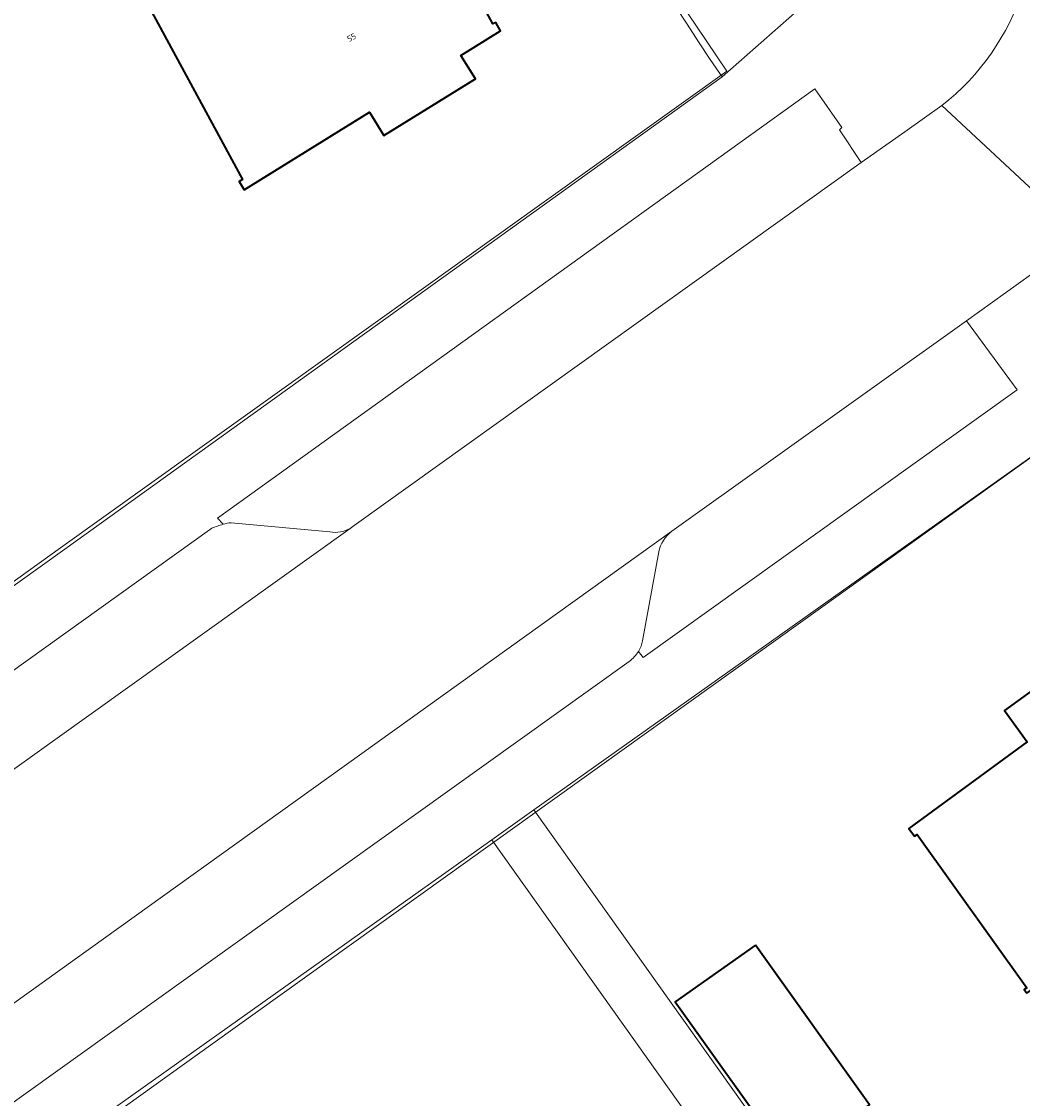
# Model space of a CAD drawing. Header units: metres. Extents: x 237319 to 238937, y 510065 to 511489.
# Tile 116 of 176: x 238010 to 238040, y 511073 to 511106. Entities that reach past the tile are written whole.
import ezdxf
from ezdxf.enums import TextEntityAlignment as Align

# ---------------------------------------------------------------- set-up
doc = ezdxf.new("R2010")
doc.units = ezdxf.units.M
for name, color, linetype, lineweight in [('B-WE-FV-GELEIDING_WILDRASTER-G', 252, 'Continuous', 18), ('B-WE-GR-BEPLANTING_CULTUUR_BODEMBEDEKKER-GV', 252, 'Continuous', 18), ('B-WE-KG-GRENS_PERCEEL-GV', 252, 'Continuous', 18), ('B-WE-OG-BEBOUWING-GV', 252, 'Continuous', 35), ('B-WE-OG-BEBOUWING-T18', 252, 'Continuous', 18), ('B-WE-OG-TERREIN_ERF-GV', 252, 'Continuous', 18), ('B-WE-VH-GESLOTENVERHARDING-GV', 252, 'Continuous', 18), ('B-WE-VH-OPENVERHARDING-GV', 252, 'Continuous', 18)]:
    doc.layers.add(name, color=color, linetype=linetype, lineweight=lineweight)
doc.styles.add('NLCS-ISO-M100-T18', font='NLCS-ISO.ttf', dxfattribs={"height": 0.18})

# ---------------------------------------------------------------- blocks, each defined once
blk = doc.blocks.new('brk-2025')
at = {"layer": 'B-WE-KG-GRENS_PERCEEL-GV', "flags": 128}
for points in [[(238029.689, 511107.021), (238031.205, 511104.759), (238010.875, 511090.211), (238002.978, 511084.541), (237995.123, 511078.901), (237987.268, 511073.261), (237979.412, 511067.621), (237971.558, 511061.982)], [(237971.197, 511043.335), (237980.054, 511049.679), (237988.893, 511056.01), (237997.785, 511062.379), (238006.648, 511068.727), (238015.517, 511075.08), (238023.983, 511081.144), (238044.14, 511095.592)]]:
    blk.add_lwpolyline(points, dxfattribs=at)
blk = doc.blocks.new('bgt-2025')
at = {"layer": 'B-WE-GR-BEPLANTING_CULTUUR_BODEMBEDEKKER-GV', "flags": 128}
for points in [[(238019.707, 511090.807), (238019.831, 511090.895), (238035.301, 511101.973), (238034.642, 511102.974), (238034.712, 511103.039), (238033.886, 511104.229), (238015.662, 511091.116), (238015.833, 511090.932)], [(238028.504, 511087.051), (238028.649, 511086.862), (238040.068, 511095.035), (238038.512, 511097.138), (238029.523, 511090.72)], [(238016.081, 511090.98), (238019.093, 511090.7)], [(238029.128, 511090.089), (238028.631, 511087.379)]]:
    blk.add_lwpolyline(points, dxfattribs=at)
at = {"layer": 'B-WE-GR-BEPLANTING_CULTUUR_BODEMBEDEKKER-GV'}
for points in [[(238015.833, 511090.932, -0.048145), (238016.081, 511090.98)], [(238019.093, 511090.7, 0.184124), (238019.707, 511090.807)], [(238029.523, 511090.72, 0.182971), (238029.128, 511090.089)], [(238028.631, 511087.379, -0.125128), (238028.504, 511087.051)]]:
    blk.add_lwpolyline(points, format="xyb", dxfattribs=at)
at = {"layer": 'B-WE-OG-BEBOUWING-GV', "flags": 128}
for points in [[(238016.472, 511101.138), (238020.304, 511103.51), (238020.741, 511102.804), (238023.53, 511104.531), (238023.088, 511105.245), (238024.298, 511105.997), (238024.155, 511106.253), (238024.068, 511106.205), (238021.637, 511110.718), (238021.34, 511111.269), (238021.433, 511111.319), (238021.36, 511111.455), (238013.254, 511107.104), (238013.361, 511106.906), (238013.449, 511106.951), (238016.421, 511101.457), (238016.319, 511101.395)], [(238040.356, 511076.618), (238047.836, 511081.978), (238047.735, 511082.12), (238047.65, 511082.064), (238044.309, 511086.731), (238044.383, 511086.793), (238044.208, 511087.037), (238043.004, 511086.176), (238042.304, 511087.147), (238039.676, 511085.252), (238040.372, 511084.287), (238036.758, 511081.648), (238036.928, 511081.407), (238037.009, 511081.465), (238040.361, 511076.786), (238040.279, 511076.728)], [(238032.076, 511078.087), (238029.629, 511076.351), (238033.116, 511071.469), (238035.558, 511073.212)]]:
    blk.add_lwpolyline(points, close=True, dxfattribs=at)
at = {"layer": 'B-WE-OG-TERREIN_ERF-GV', "flags": 128}
for points in [[(238021.637, 511110.718), (238024.068, 511106.205), (238024.155, 511106.253), (238024.298, 511105.997), (238023.088, 511105.245), (238023.53, 511104.531), (238020.741, 511102.804), (238020.304, 511103.51), (238016.472, 511101.138), (238016.319, 511101.395), (238016.421, 511101.457), (238013.449, 511106.951)], [(237920.328, 511101.545), (237921.736, 511097.546), (237923.513, 511092.885), (237925.74, 511087.547), (237929.168, 511080.117), (237933.314, 511072.144), (237935.105, 511068.908), (237938.083, 511063.915), (237940.809, 511059.584), (237943.759, 511055.076), (237945.493, 511052.592), (237949.934, 511046.424), (238011.007, 511090.176), (238031.059, 511104.587)], [(238040.361, 511076.786), (238037.009, 511081.465), (238036.928, 511081.407), (238036.758, 511081.648), (238040.372, 511084.287), (238039.676, 511085.252), (238042.304, 511087.147)], [(238062.37, 511030.408), (238077.667, 511041.41), (238077.943, 511041.754), (238078.682, 511042.514), (238079.024, 511043.017), (238079.347, 511043.878), (238079.496, 511044.412), (238079.471, 511045.457), (238079.413, 511045.921), (238079.224, 511046.413), (238078.785, 511047.233), (238044.732, 511094.805), (238044.163, 511095.601), (238025.319, 511082.213), (238040.093, 511061.441), (238038.807, 511060.516), (238024.037, 511081.302), (237952.422, 511030.421)]]:
    blk.add_lwpolyline(points, dxfattribs=at)
at = {"layer": 'B-WE-OG-TERREIN_ERF-GV'}
blk.add_lwpolyline([(238031.059, 511104.587, -0.050203), (238021.298, 511122.693)], format="xyb", dxfattribs=at)
at = {"layer": 'B-WE-OG-TERREIN_ERF-GV', "flags": 128}
blk.add_lwpolyline([(238032.076, 511078.087), (238035.558, 511073.212), (238033.116, 511071.469), (238029.629, 511076.351)], close=True, dxfattribs=at)
at = {"layer": 'B-WE-VH-GESLOTENVERHARDING-GV'}
blk.add_lwpolyline([(238040.327, 511111.547, -0.303897), (238037.764, 511103.712)], format="xyb", dxfattribs=at)
at = {"layer": 'B-WE-VH-GESLOTENVERHARDING-GV', "flags": 128}
for points in [[(238042.066, 511099.708), (238037.764, 511103.712), (238036.631, 511102.913), (238035.301, 511101.973), (238019.831, 511090.895), (238019.707, 511090.807), (238010.699, 511084.356), (238000.655, 511077.162), (237995.007, 511073.117), (237984.914, 511065.889), (237979.278, 511061.852), (237969.197, 511054.632), (237963.509, 511050.559), (237951.094, 511041.667), (237938.639, 511032.735), (237922.675, 511021.317), (237914.388, 511015.413), (237897.734, 511003.538), (237896.882, 511002.931), (237900.248, 510998.197), (237909.176, 511004.592), (237919.694, 511012.125), (237927.644, 511017.818), (237940.515, 511027.037)], [(238037.764, 511103.712), (238042.066, 511099.708)], [(238007.708, 511075.076), (238018.053, 511082.495), (238029.523, 511090.72), (238038.512, 511097.138), (238041.695, 511099.424)]]:
    blk.add_lwpolyline(points, dxfattribs=at)
at = {"layer": 'B-WE-VH-OPENVERHARDING-GV'}
for points in [[(238021.298, 511122.693, 0.050203), (238031.059, 511104.587)], [(238037.764, 511103.712, 0.303897), (238040.327, 511111.547)], [(238015.833, 511090.932, 0.040187), (238015.491, 511090.814)], [(238015.491, 511090.814, -0.040187), (238015.833, 511090.932)], [(238016.081, 511090.98, 0.048145), (238015.833, 511090.932)], [(238019.707, 511090.807, -0.184124), (238019.093, 511090.7)], [(238029.128, 511090.089, -0.182971), (238029.523, 511090.72)], [(238028.504, 511087.051, 0.125128), (238028.631, 511087.379)], [(238028.22, 511086.745, 0.105065), (238028.504, 511087.051)], [(238028.504, 511087.051, -0.105065), (238028.22, 511086.745)]]:
    blk.add_lwpolyline(points, format="xyb", dxfattribs=at)
at = {"layer": 'B-WE-VH-OPENVERHARDING-GV', "flags": 128}
for points in [[(238031.059, 511104.587), (238033.352, 511106.61), (238029.802, 511112.468), (238028.761, 511111.886), (238027.284, 511114.432), (238024.938, 511119.121), (238029.069, 511121.096)], [(238038.549, 511113.837), (238034.418, 511111.195), (238034.242, 511111.09), (238036.018, 511108.346), (238033.352, 511106.61), (238031.059, 511104.587), (238011.007, 511090.176), (237949.934, 511046.424), (237948.309, 511045.255), (237944.335, 511042.409)], [(238015.833, 511090.932), (238015.662, 511091.116), (238033.886, 511104.229), (238034.712, 511103.039), (238034.642, 511102.974), (238035.301, 511101.973)], [(238035.301, 511101.973), (238036.631, 511102.913), (238037.764, 511103.712)], [(238041.695, 511099.424), (238038.512, 511097.138), (238040.068, 511095.035), (238028.649, 511086.862), (238028.504, 511087.051)], [(238025.319, 511082.213), (238044.163, 511095.601), (238044.732, 511094.805), (238046.277, 511095.911), (238050.235, 511098.762)], [(238019.093, 511090.7), (238016.081, 511090.98)], [(237951.094, 511041.667), (237963.509, 511050.559), (237969.197, 511054.632), (237979.278, 511061.852), (237984.914, 511065.889), (237995.007, 511073.117), (238000.655, 511077.162), (238010.699, 511084.356), (238019.707, 511090.807)], [(237952.423, 511045.639), (237962.074, 511052.552), (237967.767, 511056.63), (237977.847, 511063.85), (237983.483, 511067.887), (237993.573, 511075.114), (237999.22, 511079.159), (238009.27, 511086.358), (238015.491, 511090.814)], [(238015.491, 511090.814), (238009.27, 511086.358), (237999.22, 511079.159)], [(238029.523, 511090.72), (238018.053, 511082.495)], [(238028.631, 511087.379), (238029.128, 511090.089)], [(238028.22, 511086.745), (238019.494, 511080.494), (238009.141, 511073.078), (238001.716, 511067.758), (237991.377, 511060.352), (237984.043, 511055.099), (237973.659, 511047.66), (237966.315, 511042.399), (237956.476, 511035.351), (237956.134, 511035.184), (237956.277, 511034.996), (237953.011, 511032.675), (237951.492, 511034.81), (237950.487, 511034.095)], [(237956.134, 511035.184), (237956.476, 511035.351), (237966.315, 511042.399), (237973.659, 511047.66), (237984.043, 511055.099), (237991.377, 511060.352), (238001.716, 511067.758), (238009.141, 511073.078), (238019.494, 511080.494), (238028.22, 511086.745)], [(238018.053, 511082.495), (238007.708, 511075.076), (238000.285, 511069.753), (237989.95, 511062.341), (237982.617, 511057.082), (237972.24, 511049.64), (237964.894, 511044.372), (237952.449, 511035.447)], [(237949.483, 511028.333), (237952.422, 511030.421), (238024.037, 511081.302), (238025.319, 511082.213)]]:
    blk.add_lwpolyline(points, dxfattribs=at)
blk.add_lwpolyline([(238024.037, 511081.302), (238038.807, 511060.516), (238040.093, 511061.441), (238025.319, 511082.213)], close=True, dxfattribs=at)
at = {"layer": 'B-WE-KG-GRENS_PERCEEL-GV'}
blk.add_blockref('brk-2025', (0, 0), dxfattribs=at)
at = {"layer": 'B-WE-OG-BEBOUWING-T18', "style": 'NLCS-ISO-M100-T18'}
blk.add_text('55', height=0.18, rotation=28.4, dxfattribs=at).set_placement((238019.753, 511105.793), align=Align.MIDDLE)

msp = doc.modelspace()

# ---------------------------------------------------------------- block references
at = {"layer": 'B-WE-FV-GELEIDING_WILDRASTER-G'}
msp.add_blockref('bgt-2025', (0, 0), dxfattribs=at)

doc.saveas('drawing.dxf')
